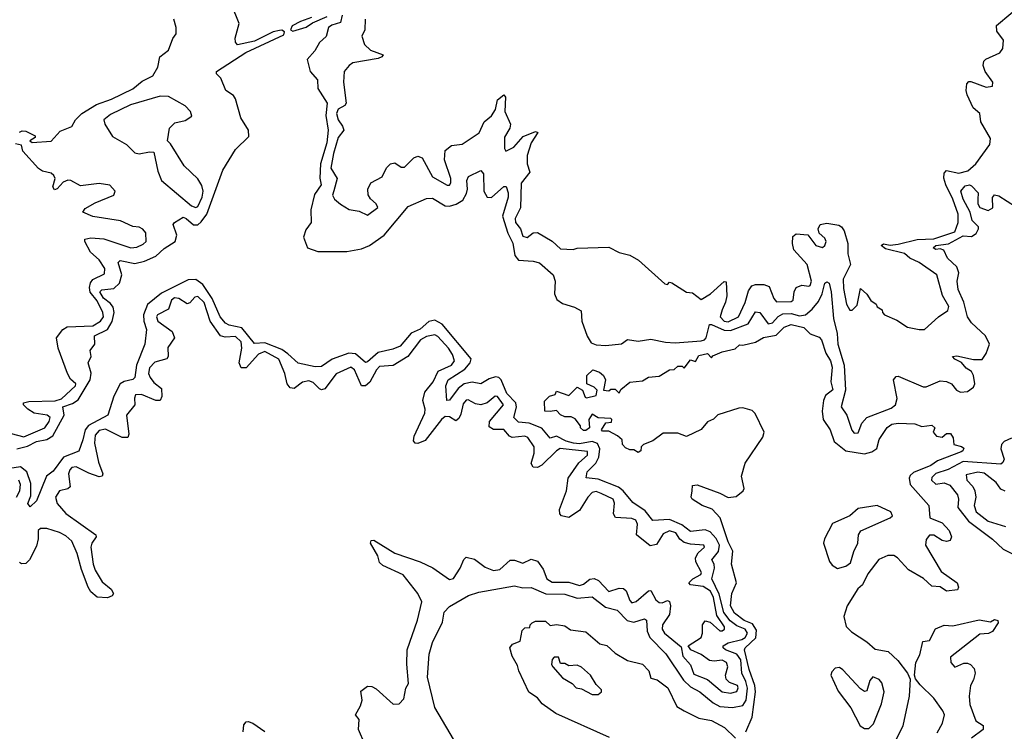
# Model space of a CAD drawing. Extents: x 2604950 to 2749250, y 940531 to 1028284.
# Tile 144 of 220: x 2670216 to 2674911, y 983367 to 986763. Entities that reach past the tile are written whole.
import ezdxf

# ---------------------------------------------------------------- set-up
doc = ezdxf.new("R2010")
doc.units = 0

msp = doc.modelspace()

# ---------------------------------------------------------------- linework, layer by layer
at = {"layer": '0CON05XD'}
for points in [[(2670202.5, 984715), (2670252.9, 984727.1), (2670295, 984750.3), (2670345, 984758.8), (2670373, 984777), (2670427.1, 984875), (2670420.6, 984915), (2670467.9, 984932.1), (2670495, 984949.1), (2670551.3, 985045), (2670555.7, 985075.7), (2670542, 985125), (2670556.7, 985155), (2670552.5, 985185), (2670573.8, 985215), (2670572.9, 985255), (2670634.6, 985285), (2670657.2, 985322.8), (2670665.8, 985365), (2670661.8, 985391.8), (2670649.3, 985409.3), (2670615, 985434.6), (2670598.6, 985465), (2670606.8, 985473.2), (2670665, 985480.4), (2670692.2, 985505), (2670703.5, 985545), (2670685.8, 985605), (2670695, 985614.2), (2670765, 985599.3), (2670810.3, 985610.3), (2670865, 985633.9), (2670905, 985670.7), (2670956.9, 985705), (2670964.7, 985735), (2670947.5, 985785), (2670953.3, 985795), (2670995, 985820), (2671009.2, 985815), (2671045, 985783.5), (2671065, 985784.6), (2671081.5, 985798.5), (2671107.7, 985835), (2671183.8, 986045), (2671245, 986144.3), (2671308.5, 986205), (2671306.2, 986236.2), (2671269.6, 986295), (2671245.2, 986385.2), (2671235, 986401.5), (2671199.4, 986425), (2671174.2, 986484.2), (2671153.8, 986505), (2671153.8, 986515), (2671293.6, 986606.4), (2671475, 986690.5), (2671478.1, 986705), (2671465, 986713.5), (2671455, 986711.8), (2671424, 986705), (2671335, 986660.9), (2671253.7, 986643.7), (2671245.6, 986655), (2671243.9, 986675), (2671262.7, 986745), (2671225.7, 986835.7)], [(2671862.5, 986765), (2671861, 986715), (2671847.5, 986685), (2671860.5, 986645), (2671887.9, 986617.9), (2671948.8, 986595), (2671942.5, 986585), (2671925, 986577.3), (2671803.6, 986556.4), (2671786.9, 986545), (2671763.5, 986515), (2671759.2, 986465), (2671772.7, 986365), (2671766.4, 986353.6), (2671734.1, 986335.9), (2671725.9, 986315), (2671734.2, 986285), (2671755.5, 986255), (2671761.1, 986235), (2671735, 986200.8), (2671711.9, 986125), (2671700, 986055), (2671730, 986005), (2671714.3, 985945.7), (2671707.5, 985925), (2671717, 985907), (2671745, 985882.5), (2671786.4, 985856.4), (2671835, 985850), (2671875, 985830), (2671923, 985867), (2671916.2, 985885), (2671888.6, 985908.6), (2671877.7, 985927.7), (2671876.2, 985955), (2671890, 985985), (2671945, 986012.5), (2671965, 986056.2), (2671983.8, 986075), (2672005, 986079.4), (2672035, 986060), (2672050.8, 986059.2), (2672095, 986104), (2672115, 986112.5), (2672135, 986104), (2672185, 986013.1), (2672255, 985974), (2672265, 985973.8), (2672272, 985985), (2672271.9, 986005), (2672241.2, 986095), (2672245, 986138), (2672275, 986162.5), (2672325, 986168.8), (2672407.1, 986222.9), (2672431.4, 986275), (2672465.2, 986304.8), (2672484.6, 986335), (2672495, 986380.8), (2672525, 986403.8), (2672532.5, 986392.5), (2672528.8, 986325), (2672555.8, 986265), (2672552.5, 986245), (2672527.5, 986202.5), (2672528.3, 986148.3), (2672534, 986135), (2672571.9, 986155), (2672616.7, 986205), (2672675, 986228.9), (2672687.1, 986225), (2672655.4, 986174.6), (2672636.2, 986115), (2672635.8, 986075.8), (2672649.2, 986035), (2672607.8, 985982.2), (2672603.2, 985865), (2672577.8, 985815), (2672580.5, 985795), (2672604.4, 985765), (2672615, 985730), (2672635, 985723.3), (2672664.1, 985745.9), (2672685, 985747.5), (2672755.7, 985705.7), (2672795, 985670), (2672855, 985666.7), (2672875, 985672.5), (2673025, 985677.5), (2673075, 985652.5), (2673125, 985640), (2673166.1, 985616.1), (2673293, 985503), (2673305, 985500), (2673315, 985510), (2673325, 985507.5), (2673395, 985462.5), (2673425, 985460), (2673465, 985427.5), (2673510.8, 985455), (2673575, 985513.3), (2673585, 985512.5), (2673588, 985445), (2673582, 985415), (2673565, 985378.8), (2673556.7, 985345), (2673575, 985324.6), (2673595, 985321.2), (2673644, 985345), (2673675, 985413.3), (2673691.1, 985468.9), (2673707.5, 985492.5), (2673725, 985500), (2673765, 985499.2), (2673789.2, 985489.2), (2673812.4, 985432.4), (2673825, 985417.1), (2673895, 985418), (2673905, 985423.8), (2673909.2, 985465), (2673918.8, 985485), (2673945, 985495.8), (2673978.7, 985491.3), (2673985.6, 985495), (2673991.5, 985515), (2673970.5, 985595), (2673908, 985665), (2673900.8, 985695), (2673902, 985728), (2673919.3, 985740.7), (2673975, 985736), (2674012.9, 985685), (2674045, 985675.7), (2674055.6, 985685), (2674061.9, 985705), (2674055, 985720), (2674028.8, 985745), (2674023.3, 985765), (2674033.8, 985786.2), (2674065, 985791.4), (2674122.7, 985782.7), (2674135, 985774), (2674148.1, 985755), (2674164.4, 985695), (2674164.4, 985645), (2674177.5, 985595), (2674143.3, 985525), (2674145, 985480), (2674159.2, 985405), (2674175, 985377.5), (2674185, 985377.5), (2674210, 985400), (2674225, 985480), (2674255, 985452.5), (2674275, 985422.5), (2674300, 985405), (2674305, 985392.5), (2674328.3, 985378.3), (2674330, 985365), (2674340, 985355), (2674398.3, 985328.3), (2674450, 985295), (2674505.9, 985284.1), (2674530, 985285), (2674597.5, 985345), (2674642.5, 985375), (2674646, 985395), (2674616.5, 985446.5), (2674590, 985545), (2674504.6, 985604.6), (2674460, 985625), (2674435, 985646.7), (2674345, 985668.8), (2674323.8, 985685), (2674335, 985693.3), (2674367, 985687), (2674405, 985691.4), (2674495, 985713.8), (2674575, 985716.6), (2674675, 985751.3), (2674690.5, 985795), (2674691.9, 985835), (2674666, 985906), (2674631.8, 985975), (2674622.6, 986007.4), (2674625, 986030), (2674635, 986043.8), (2674695, 986030.7), (2674737.8, 986042.2), (2674775.4, 986074.6), (2674841.9, 986168.1), (2674845.7, 986195.7), (2674800, 986275), (2674794, 986315), (2674762.9, 986342.9), (2674734.4, 986405), (2674729.2, 986425), (2674732.5, 986457.5), (2674742.3, 986467.7), (2674751.7, 986468.3), (2674825, 986441.1), (2674854.2, 986445.8), (2674855.8, 986465), (2674819.2, 986515), (2674810, 986545), (2674813.8, 986565), (2674823.3, 986575), (2674890, 986605), (2674904, 986625), (2674907.5, 986665), (2674875, 986707.5), (2674873.8, 986735), (2675010.3, 986849.7)], [(2670214.1, 986225.9), (2670228, 986232), (2670245, 986230.8), (2670289.3, 986209.3), (2670289.3, 986200.7), (2670263.3, 986185), (2670275, 986177.5), (2670365, 986182.5), (2670409.3, 986230.7), (2670465, 986252.5), (2670482.5, 986285), (2670511.2, 986315), (2670581.9, 986358.1), (2670654.2, 986384.2), (2670755, 986433.5), (2670800, 986470), (2670850.8, 986495), (2670874.1, 986535.9), (2670884.3, 986585.7), (2670925, 986617.5), (2670946.4, 986673.6), (2670962.5, 986695), (2670962.5, 986725), (2670950, 986765)], [(2671606.7, 986773.3), (2671554, 986755), (2671515, 986733.3), (2671506.9, 986715), (2671518.7, 986708.7), (2671581.9, 986728.1), (2671611.9, 986748.1), (2671682.5, 986777.5)], [(2671754, 986784), (2671745, 986750), (2671705, 986737.5), (2671688.6, 986725), (2671677.5, 986682.5), (2671645.9, 986654.1), (2671622.5, 986615), (2671587, 986573), (2671600.9, 986515), (2671636.4, 986476.4), (2671638.2, 986435), (2671682.5, 986365), (2671676, 986305), (2671687.5, 986235), (2671680.5, 986175), (2671650.2, 986075), (2671646.4, 986006.4), (2671653.2, 985975), (2671621.5, 985928.5), (2671604, 985856), (2671605.3, 985795), (2671580.1, 985759.9), (2671568.9, 985725), (2671588.6, 985675), (2671636.7, 985656.7), (2671775, 985656), (2671845, 985668.7), (2671884.3, 985685), (2671953.8, 985735), (2672068.8, 985871.2), (2672155, 985909.5), (2672185, 985911.1), (2672245.3, 985875.3), (2672265, 985873.2), (2672296.8, 985883.2), (2672328.4, 985901.6), (2672347.1, 985932.9), (2672352, 985955), (2672347.7, 985995), (2672355.3, 986014.7), (2672415, 986043.8), (2672427.5, 986027.5), (2672428.5, 985945), (2672445, 985915.6), (2672465, 985914.4), (2672525, 985966.7), (2672535, 985967.5), (2672545, 985937.5), (2672544.5, 985915.5), (2672518.7, 985825), (2672543.1, 985745), (2672567.2, 985697.2), (2672576.9, 985636.9), (2672595, 985614.6), (2672665, 985611.3), (2672695, 985602.5), (2672759.2, 985545), (2672768.8, 985515), (2672766, 985455), (2672777.6, 985427.6), (2672805, 985408.8), (2672861.3, 985391.3), (2672893.3, 985373.3), (2672896.7, 985325), (2672921.9, 985251.9), (2672940.8, 985220.8), (2672965, 985210.9), (2673011.2, 985208.8), (2673085, 985216.7), (2673115, 985236.7), (2673165, 985228.8), (2673225, 985238), (2673295, 985223.3), (2673341.5, 985221.5), (2673465, 985230.8), (2673480.9, 985235), (2673490.2, 985245), (2673505, 985308), (2673515, 985308.9), (2673575, 985280.6), (2673605, 985279.2), (2673689.1, 985310.9), (2673725, 985369.2), (2673746, 985365), (2673785, 985311.1), (2673805, 985316.1), (2673833.2, 985346.8), (2673855, 985359.5), (2673895, 985361.6), (2673935, 985350.2), (2673962.5, 985355)], [(2671055, 985867.5), (2671065, 985871.2), (2671086.5, 985916.5), (2671090.8, 985945), (2671085, 985972.5), (2671065, 986003.3), (2671000, 986065), (2670935, 986170), (2670920, 986185), (2670930, 986245), (2670955, 986270), (2671005, 986282.5), (2671037, 986303), (2671030, 986325), (2671005, 986352.5), (2670925.9, 986395.9), (2670885, 986398.6), (2670743.8, 986356.2), (2670648.9, 986311.1), (2670617.5, 986285), (2670621.2, 986265), (2670657.5, 986205), (2670725, 986167.5), (2670765, 986127.5), (2670785, 986123.3), (2670835, 986132.5), (2670855, 986130), (2670875, 986040), (2670892.5, 985995), (2671035, 985874.4), (2671055, 985867.5)], [(2670175, 984788), (2670235, 984772.7), (2670336.2, 984815), (2670356.9, 984845), (2670361.4, 984865), (2670346, 984876), (2670285, 984884.6), (2670253.8, 984903.8), (2670234.4, 984925), (2670234.3, 984935), (2670258.5, 984941.5), (2670385, 984944.8), (2670415, 984953.4), (2670481.1, 985015), (2670482.9, 985025), (2670457.3, 985047.3), (2670443.2, 985075), (2670399.7, 985195), (2670390.9, 985245), (2670421.5, 985285), (2670442.1, 985297.9), (2670565, 985301.5), (2670600.4, 985325), (2670615.5, 985345), (2670612.2, 985365), (2670585, 985421.5), (2670552.5, 985462.5), (2670548.8, 985485), (2670553.3, 985506.7), (2670565, 985522.9), (2670619.3, 985550.7), (2670622.3, 985575), (2670595, 985617.3), (2670552.9, 985652.9), (2670526, 985705), (2670526.7, 985715), (2670555, 985722.2), (2670616.9, 985716.9), (2670745.7, 985674.3), (2670775, 985678), (2670805, 985692), (2670818, 985705), (2670816.4, 985746.4), (2670803, 985763), (2670785, 985772.5), (2670755, 985776.7), (2670696.2, 985803.8), (2670565, 985823.5), (2670516.7, 985845), (2670528.3, 985861.7), (2670575, 985888.9), (2670665, 985926), (2670671.4, 985945), (2670645, 985973.5), (2670595, 985981.2), (2670505, 985970), (2670458.8, 985995), (2670445, 985996.5), (2670423.1, 985986.9), (2670395, 985956), (2670381.7, 985951.7), (2670373.3, 985965), (2670384.3, 986005), (2670378.9, 986018.9), (2670365, 986031.1), (2670325, 986040.5), (2670305, 986053.1), (2670230, 986135), (2670223.9, 986163.9), (2670195, 986170)], [(2673962.5, 985355), (2673995, 985380.9), (2674025, 985418.1), (2674043.4, 985455), (2674055, 985506.2), (2674065, 985511.2), (2674075.5, 985505.5), (2674086.2, 985465), (2674096.8, 985336.8), (2674114.6, 985265.4), (2674116.7, 985215), (2674147, 985115), (2674154.3, 984995.7), (2674133.6, 984915), (2674160.6, 984875), (2674183.9, 984803.9), (2674195, 984790), (2674215, 984791.2), (2674232.4, 984837.6), (2674255.3, 984864.7), (2674371.3, 984908.7), (2674392.2, 984925), (2674400.8, 984955), (2674383.1, 985045), (2674395, 985060), (2674405, 985061.2), (2674525, 985010.8), (2674538.8, 985011.2), (2674605, 985038.8), (2674635, 985036.2), (2674660, 985025), (2674683.3, 984995), (2674702.5, 984985), (2674735, 984988.8), (2674765, 985008.8), (2674770, 985025), (2674764.2, 985064.2), (2674754.2, 985084.2), (2674729.3, 985099.3), (2674707.8, 985127.8), (2674675, 985142.5), (2674664.2, 985155.8), (2674685, 985159.2), (2674765, 985140.6), (2674805, 985141.4), (2674825, 985169.2), (2674840.2, 985215), (2674822.3, 985255), (2674755, 985316.1), (2674735.3, 985345), (2674717.5, 985415), (2674691.1, 985475), (2674686.1, 985515), (2674694.6, 985555), (2674685, 985582.9), (2674640.8, 985625), (2674623.3, 985663.3), (2674605, 985670), (2674585, 985665.7), (2674571.9, 985675), (2674585, 985685.2), (2674645, 985692.9), (2674715, 985731.4), (2674755, 985728.9), (2674776.7, 985743.3), (2674788.9, 985765), (2674788.1, 985775), (2674757.5, 985805), (2674748.7, 985845), (2674715, 985906.5), (2674703.8, 985945), (2674725, 985970), (2674745, 985975.3), (2674755, 985970.9), (2674786.3, 985936.3), (2674784.7, 985905.3), (2674785.3, 985885), (2674795, 985866.7), (2674835, 985851.8), (2674856.9, 985865), (2674854.4, 985915), (2674865, 985926.9), (2674885, 985921.9), (2674965, 985871.4)], [(2672538.6, 984978.6), (2672511.2, 985045), (2672501.4, 985055), (2672485, 985057.9), (2672455, 985049.1), (2672415, 985025.5), (2672373.9, 985033.9), (2672335.6, 985025), (2672307.3, 985002.7), (2672265, 984948), (2672253.3, 984945), (2672248, 985015), (2672259.6, 985045), (2672338.2, 985095), (2672364.6, 985125), (2672368.5, 985145), (2672230.3, 985310.3), (2672195, 985328.4), (2672167.2, 985322.8), (2672125, 985286.6), (2672082.9, 985267.1), (2672030, 985205), (2671995, 985190), (2671924.8, 985175.2), (2671875, 985129.5), (2671865, 985127.8), (2671817.7, 985167.7), (2671785, 985171.9), (2671706.3, 985143.7), (2671655, 985107.5), (2671625, 985106.4), (2671543.7, 985123.7), (2671495, 985168.4), (2671465, 985188.6), (2671385, 985221.1), (2671335, 985218.2), (2671275, 985291.8), (2671215, 985305.3), (2671197.5, 985315), (2671172, 985345), (2671133.1, 985433.1), (2671089.5, 985499.5), (2671055, 985523.8), (2671019.1, 985520.9), (2670891.6, 985458.4), (2670825, 985403.3), (2670806.4, 985355), (2670807.8, 985325), (2670819.6, 985285), (2670812.9, 985215), (2670772.1, 985115), (2670764.6, 985055.4), (2670754.7, 985045.3), (2670713.6, 985036.4), (2670695, 985024.5), (2670664.1, 984965.9), (2670635.7, 984875), (2670543.4, 984826.6), (2670528.4, 984805), (2670517.4, 984757.4), (2670496.9, 984703.1), (2670424.3, 984675.7), (2670375, 984608), (2670342.9, 984585), (2670295, 984467.5), (2670265, 984437.5), (2670254.3, 984454.3), (2670269.4, 984490.6), (2670269.4, 984549.4), (2670249.5, 984605), (2670218.8, 984628.8), (2670168.1, 984621.9)], [(2671862, 983305), (2671830.8, 983375), (2671833.8, 983423.8), (2671816.7, 983445), (2671841.7, 983488.3), (2671848.8, 983515), (2671842, 983558), (2671875, 983582.5), (2671895, 983580), (2671915, 983570), (2671996.4, 983496.4), (2672025, 983498), (2672047.9, 983522.1), (2672057.7, 983572.3), (2672070, 983595), (2672062.3, 983687.7), (2672064.2, 983755), (2672112.4, 983897.6), (2672133.5, 983985), (2672115, 984024.3), (2672045, 984113.1), (2671948.1, 984158.1), (2671932.1, 984172.1), (2671923.8, 984205), (2671888.8, 984265), (2671892, 984278), (2671905, 984278.8), (2672005, 984217.5), (2672125, 984175.6), (2672186.5, 984146.5), (2672265, 984092), (2672285, 984096.2), (2672315.7, 984145), (2672333, 984187), (2672345, 984198), (2672385, 984188), (2672435, 984150.8), (2672475, 984134), (2672505, 984139.2), (2672555, 984184), (2672575, 984184), (2672615, 984170), (2672655, 984189.2), (2672685, 984179.2), (2672711.5, 984141.5), (2672729.6, 984095), (2672755, 984078.2), (2672835, 984079.3), (2672885, 984063.2), (2672905, 984069.6), (2672935, 984092.9), (2672955, 984095.5), (2672976.4, 984086.4), (2673025, 984034.6), (2673075, 984049.5), (2673095, 984048.9), (2673107.3, 984037.3), (2673125, 983991.2), (2673135, 983980.8), (2673155, 983986.4), (2673215, 984037.1), (2673225, 984039.2), (2673250, 983995), (2673265, 983981.8), (2673279.2, 983980.8), (2673305, 983990.8), (2673315, 983986.7), (2673319.1, 983965), (2673313.8, 983925), (2673281.5, 983875), (2673278.8, 983855), (2673290.5, 983835), (2673369.5, 983769.5), (2673378.9, 983725), (2673414.2, 983684.2), (2673429.9, 983639.9), (2673495, 983614.6), (2673565, 983555.5), (2673605, 983549.5), (2673635, 983557.1), (2673642.2, 983575), (2673638.1, 983585), (2673600, 983600), (2673584.4, 983615), (2673581.5, 983635), (2673593.3, 983675), (2673585.6, 983695), (2673565, 983706.6), (2673528.1, 983701.9), (2673505, 983704.4), (2673465, 983733.5), (2673416.2, 983755), (2673403.8, 983775), (2673465.6, 983815), (2673472.5, 983835), (2673472.5, 983875), (2673485, 983894.2), (2673508.5, 983888.5), (2673555, 983846.9), (2673565, 983845.7), (2673576.7, 983855), (2673576.2, 983865), (2673539.7, 983919.7), (2673524, 984005), (2673509.6, 984035), (2673475, 984057.8), (2673415.3, 984065.3), (2673407.5, 984075), (2673426.1, 984095), (2673464.5, 984115), (2673466.5, 984125), (2673440.6, 984175), (2673438.8, 984195), (2673452, 984218), (2673480.8, 984245), (2673478.8, 984255), (2673415, 984259.4), (2673385, 984268.1), (2673364, 984284), (2673344.8, 984314.8), (2673315, 984323.4), (2673285, 984310), (2673251.9, 984258.1), (2673222.5, 984252.5), (2673157.5, 984305), (2673161.6, 984355), (2673154.2, 984374.2), (2673135, 984382), (2673057.8, 984387.8), (2673046.7, 984405), (2673052.9, 984455), (2673046.4, 984475), (2672988, 984502), (2672965, 984510.8), (2672945, 984506.1), (2672924.5, 984485), (2672885, 984420.6), (2672835, 984387.5), (2672800, 984395), (2672790.8, 984405), (2672790, 984425), (2672823.1, 984515), (2672831.3, 984575), (2672882.2, 984647.8), (2672923.1, 984685), (2672923, 984703), (2672793.4, 984716.6), (2672775, 984706.2), (2672705, 984637.3), (2672685, 984626.5), (2672665, 984627.1), (2672654.4, 984645), (2672668.5, 984695), (2672668.5, 984725), (2672638.3, 984768.3), (2672625, 984775.4), (2672565, 984768.8), (2672551.4, 984775), (2672525, 984806.7), (2672475, 984807.8), (2672455, 984820), (2672456.9, 984845), (2672522.9, 984925), (2672495, 984964.2), (2672483.7, 984966.3), (2672445.4, 984934.6), (2672415, 984924.5), (2672389.2, 984929.2), (2672355, 984948.1), (2672345, 984946.9), (2672330.5, 984929.5), (2672319.9, 984880.1), (2672310, 984860), (2672295, 984849.4), (2672265, 984867.5), (2672245, 984869.5), (2672227.5, 984855), (2672149.2, 984755), (2672115, 984740), (2672101.9, 984741.9), (2672093, 984753), (2672097.1, 984775), (2672147.7, 984885), (2672150, 984905), (2672137.8, 984945), (2672147.9, 984985), (2672187.9, 985035), (2672210.9, 985085), (2672274.4, 985115), (2672288.5, 985135), (2672280, 985165), (2672260.4, 985195), (2672210.3, 985250.3), (2672195, 985259.6), (2672155, 985250.5), (2672127.3, 985235), (2672066.2, 985155), (2671997.1, 985112.9), (2671931.9, 985108.1), (2671917.5, 985092.5), (2671886.1, 985033.9), (2671865, 985015.5), (2671845, 985015.7), (2671811.9, 985091.9), (2671795, 985105.5), (2671725, 985072.5), (2671670.7, 985000.7), (2671655, 984996.9), (2671645, 985001.9), (2671615, 985031.9), (2671595, 985038.9), (2671565, 985032.5), (2671525, 985003.1), (2671505, 985006.9), (2671490.9, 985025), (2671479.6, 985075), (2671452.2, 985142.2), (2671385, 985178.8), (2671355, 985166.9), (2671295, 985101.5), (2671271.8, 985101.8), (2671262.9, 985125), (2671275.7, 985195), (2671271.9, 985225), (2671245, 985250.9), (2671195, 985247.9), (2671173.8, 985255), (2671123.3, 985325), (2671095, 985413.3), (2671065, 985442.7), (2671050.8, 985439.2), (2671027.7, 985412.3), (2671015, 985406.4), (2670975, 985431.8), (2670954.2, 985435), (2670940, 985425), (2670925, 985381.4), (2670873.3, 985355), (2670868.5, 985345), (2670874.3, 985324.3), (2670942.2, 985275), (2670953.3, 985245), (2670921.7, 985198.3), (2670923.1, 985155), (2670918, 985145), (2670860.6, 985129.4), (2670835, 985102), (2670829.6, 985075), (2670837.2, 985055), (2670855, 985031.1), (2670892.4, 985002.4), (2670893.3, 984965), (2670885.8, 984945), (2670865, 984946.2), (2670796.2, 984975), (2670767.9, 984972.1), (2670762.6, 984957.4), (2670764.4, 984925), (2670724.6, 984875), (2670736.9, 984785), (2670730.8, 984769.2), (2670705, 984768.9), (2670625, 984808.4), (2670595, 984803.2), (2670575, 984780.8), (2670572.2, 984742.2), (2670591.6, 984651.6), (2670612, 984595), (2670608.8, 984585), (2670595, 984581.9), (2670545, 984598.5), (2670485, 984629.6), (2670465, 984626.7), (2670454.5, 984615), (2670449.1, 984595), (2670456.2, 984533.8), (2670445.4, 984524.6), (2670405, 984514.4), (2670386.5, 984485), (2670393.6, 984453.6), (2670435, 984406.7), (2670578, 984305), (2670580, 984295), (2670560, 984265), (2670555.5, 984245), (2670565.6, 984165)], [(2673678, 983365), (2673709.2, 983435), (2673724.8, 983555), (2673721.7, 983585), (2673695, 983662), (2673672.4, 983755), (2673675.5, 983765), (2673727, 983813), (2673728.9, 983848.9), (2673709.9, 983879.9), (2673670.8, 983895), (2673625, 983930), (2673605.8, 983965), (2673611.1, 984025), (2673633.8, 984075), (2673610.5, 984165), (2673616.5, 984226.5), (2673595, 984271.2), (2673556.3, 984386.3), (2673517.5, 984427.5), (2673470, 984445), (2673423.3, 984475), (2673417.5, 984485), (2673423.3, 984515), (2673425, 984540), (2673447, 984543), (2673555, 984503.8), (2673595, 984482), (2673631.7, 984488.3), (2673666.2, 984515), (2673671.2, 984525), (2673658.6, 984585), (2673675, 984646.7), (2673759.1, 984770.9), (2673765.8, 984795), (2673723.3, 984883.3), (2673708.3, 984898.3), (2673665, 984910.6), (2673645, 984909.4), (2673545, 984876.7), (2673525, 984856.2), (2673495, 984843.3), (2673465, 984808), (2673395, 984774), (2673355, 984790), (2673285, 984790), (2673235, 984753.8), (2673190, 984735), (2673180, 984725), (2673177.5, 984705), (2673165, 984697.5), (2673145, 984710), (2673125, 984710), (2673105, 984720), (2673090, 984735), (2673088.3, 984758.3), (2673067, 984777), (2673025, 984800), (2672995, 984800), (2672990, 984805), (2673011.7, 984838.3), (2673038.3, 984841.7), (2673040, 984855), (2673035, 984860), (2672975, 984862.5), (2672945, 984880), (2672930, 984855), (2672932.5, 984815), (2672915, 984802.5), (2672905, 984802.5), (2672890, 984815), (2672890, 984825), (2672865, 984857.5), (2672845, 984867.5), (2672815, 984867.5), (2672795, 984877.5), (2672775, 984897.5), (2672745, 984893.3), (2672720, 984895), (2672718.3, 984941.7), (2672743, 984967), (2672770, 984975), (2672775, 984990), (2672835, 984970), (2672875, 985010), (2672900, 984995), (2672911.7, 984961.7), (2672918.3, 984958.3), (2672965, 984970), (2672970, 984995), (2672955, 985010), (2672920, 985025), (2672920, 985065), (2672948.3, 985091.7), (2672980.7, 985080.7), (2673000, 985065), (2673010, 985045), (2673000, 984995), (2673025, 984992.5), (2673035, 985000), (2673055, 985000), (2673075, 984980), (2673081.7, 984998.3), (2673125, 985032.5), (2673185, 985040), (2673215, 985057.5), (2673265, 985062.5), (2673315, 985092.5), (2673337, 985093), (2673355, 985110), (2673375, 985110), (2673385, 985100), (2673415, 985140), (2673438.3, 985131.7), (2673455, 985160), (2673495, 985170), (2673515, 985150), (2673521.7, 985158.3), (2673565, 985177.5), (2673627, 985193), (2673648.3, 985211.7), (2673665, 985210), (2673725, 985223.8), (2673763.6, 985246.4), (2673822.6, 985257.4), (2673862, 985295), (2673895, 985308.5), (2673955, 985294), (2673985, 985263.3), (2674027.7, 985247.7), (2674040, 985235), (2674060.9, 985170.9), (2674083.1, 985135), (2674090, 985105), (2674084.4, 985035), (2674094, 984996), (2674058.8, 984968.8), (2674048.9, 984945), (2674042.9, 984895), (2674046.9, 984855), (2674080, 984805), (2674099.7, 984749.7), (2674156.1, 984706.1), (2674245, 984691.1), (2674278.8, 984701.2), (2674302.9, 984717.1), (2674315, 984758.8), (2674352.4, 984817.6), (2674375, 984832.5), (2674405, 984837.5), (2674485, 984833.8), (2674518.3, 984821.7), (2674565, 984827.5), (2674580, 984815), (2674572.5, 984795), (2674587.5, 984775), (2674615, 984770), (2674635, 984787.5), (2674655, 984787.5), (2674667, 984767), (2674670, 984735), (2674706.4, 984726.4), (2674717.5, 984717.5), (2674713.3, 984705), (2674705, 984700.8), (2674592, 984658), (2674561.2, 984635), (2674477.7, 984602.3), (2674461.7, 984588.3), (2674457.1, 984575), (2674462, 984545), (2674551.2, 984445), (2674556.4, 984386.4), (2674615, 984362), (2674648.8, 984325), (2674660, 984295), (2674653, 984277), (2674635, 984272.5), (2674615, 984277.5), (2674575, 984302.5), (2674555, 984302.5), (2674538.3, 984281.7), (2674536.2, 984255), (2674610, 984130), (2674686.2, 984075), (2674693.3, 984055), (2674687.5, 984042.5), (2674636, 984036), (2674605, 984056.7), (2674565, 984060), (2674525.8, 984095.8), (2674455, 984137.5), (2674402.5, 984195), (2674385, 984206), (2674355, 984206.2), (2674313, 984187), (2674260.9, 984119.1), (2674235, 984066.7), (2674212.4, 984047.6), (2674161.4, 983965), (2674145.8, 983915), (2674157.3, 983867.3), (2674181.9, 983841.9), (2674255, 983794.4), (2674295, 983758.6), (2674357.3, 983747.3), (2674402.9, 983705), (2674450, 983645), (2674462, 983615), (2674457.3, 983535), (2674427.6, 983392.4), (2674364, 983265)], [(2672304.6, 983295), (2672195, 983480), (2672160.8, 983625), (2672168.1, 983735), (2672185, 983790), (2672231.7, 983888.3), (2672240, 983935), (2672265, 983962.5), (2672355.7, 984014.3), (2672405, 984031.4), (2672575, 984060.6), (2672615, 984051.5), (2672655, 984053.1), (2672725, 984023.3), (2672815, 984020.7), (2672875, 984002.8), (2672945, 984008.9), (2673008.8, 983958.8), (2673065, 983945.7), (2673113.3, 983895), (2673145, 983887.7), (2673195, 983903.3), (2673205, 983897.5), (2673208.2, 983845), (2673220.4, 983815), (2673296.8, 983736.8), (2673381.3, 983611.3), (2673415, 983578.5), (2673459.2, 983555), (2673522.6, 983502.6), (2673555, 983486.1), (2673615, 983480), (2673665, 983490.4), (2673679.8, 983515), (2673686.6, 983573.4), (2673679.2, 983605), (2673659.3, 983645), (2673655, 983707.5), (2673635, 983734.7), (2673581.9, 983755), (2673570, 983765), (2673570, 983775), (2673595, 983788.7), (2673659.5, 983805), (2673675.3, 983815), (2673687, 983835), (2673676, 983855), (2673635, 983871), (2673604.5, 983894.5), (2673573.9, 983933.9), (2673552, 984022), (2673516.7, 984095), (2673528.9, 984145), (2673527.1, 984165), (2673516.7, 984185), (2673548.3, 984225), (2673553.1, 984255), (2673537.5, 984287.5), (2673508.5, 984318.5), (2673485, 984327.9), (2673415, 984320.8), (2673372.8, 984352.8), (2673315, 984377.5), (2673235, 984372.9), (2673199.2, 984419.2), (2673139.1, 984459.1), (2673094.2, 984514.2), (2673071.3, 984531.3), (2672975, 984570.4), (2672916.4, 984576.4), (2672922.5, 984605), (2672963, 984647), (2672977.7, 984675), (2672982.5, 984715), (2672970.7, 984740.7), (2672945, 984750.6), (2672885, 984739.4), (2672857.5, 984742.5), (2672821.7, 984751.7), (2672775, 984775.3), (2672745, 984765.6), (2672705, 984814), (2672645, 984838.1), (2672595, 984842.1), (2672572.7, 984865), (2672585.6, 984914.4), (2672581.6, 984935), (2672538.6, 984978.6)], [(2674945, 984766.2), (2674910.3, 984749.7), (2674897.6, 984735), (2674895.2, 984715), (2674910, 984665), (2674905, 984649.2), (2674895, 984641.9), (2674715, 984654.8), (2674643, 984617), (2674585, 984596.8), (2674565, 984578.6), (2674563.5, 984565), (2674585, 984546.4), (2674625, 984552.5), (2674651.5, 984541.5), (2674687.3, 984495), (2674692.2, 984475), (2674689.5, 984435), (2674739.7, 984369.7), (2674855, 984284.4), (2674906.6, 984236.6), (2675011.6, 984181.6)], [(2674915, 984513.1), (2674895, 984522.9), (2674873.1, 984555), (2674815, 984598.2), (2674785, 984603.2), (2674728.9, 984591.1), (2674732.5, 984565), (2674761.4, 984535), (2674770.5, 984515), (2674775.5, 984485), (2674767.3, 984445), (2674777.5, 984415), (2674835, 984370), (2674917.1, 984345)], [(2670200.4, 984485), (2670216.9, 984515), (2670220, 984545), (2670212.3, 984565)], [(2674115, 984144), (2674155, 984155.8), (2674178.3, 984171.7), (2674193.3, 984225), (2674213.3, 984265), (2674215.7, 984304.3), (2674226.8, 984323.2), (2674367.5, 984385), (2674377.5, 984395), (2674370, 984415), (2674305, 984444), (2674215, 984430), (2674174.2, 984395.8), (2674091.3, 984358.7), (2674053.3, 984285), (2674048.8, 984265), (2674077.3, 984177.3), (2674090.3, 984160.3), (2674115, 984144)], [(2670565.6, 984165), (2670575.5, 984135.5), (2670609.5, 984079.5), (2670652.5, 984045), (2670662.5, 984025), (2670656.4, 984013.6), (2670635, 984003.3), (2670585, 984006.7), (2670555, 984033.3), (2670542, 984055), (2670509.7, 984139.7), (2670490.4, 984215), (2670464.5, 984275), (2670435, 984300), (2670405, 984315.4), (2670345, 984334.4), (2670314.4, 984335.6), (2670304, 984325), (2670303.8, 984285), (2670295, 984250), (2670262.5, 984185), (2670245, 984167.5), (2670225, 984166.7), (2670215, 984173.3)], [(2673028.1, 983338.1), (2672771.7, 983451.7), (2672707.8, 983497.8), (2672685, 983526), (2672643.5, 983553.5), (2672595.8, 983655), (2672590.3, 983680.3), (2672563.8, 983725), (2672553.8, 983765), (2672566.4, 983783.6), (2672603, 983797), (2672611.7, 983848.3), (2672625, 983860), (2672648.3, 983861.7), (2672650, 983875), (2672660, 983885), (2672675, 983892.5), (2672723.3, 983893.3), (2672745, 983872.5), (2672775, 983876.7), (2672815, 983870), (2672842, 983852), (2672915, 983841.2), (2672982.5, 983785), (2673016.1, 983776.1), (2673055, 983740), (2673114.3, 983704.3), (2673185, 983686.7), (2673216.7, 983655), (2673225, 983620), (2673255, 983612.5), (2673306.2, 983575), (2673348.8, 983485), (2673385, 983464.3), (2673455, 983430), (2673515, 983418.1), (2673577.5, 983385), (2673630, 983335)], [(2674590.9, 983359.1), (2674615.8, 983405), (2674625.7, 983445), (2674618.6, 983465), (2674575.7, 983525), (2674509.5, 983589.5), (2674488, 983618), (2674483.3, 983635), (2674490, 983695), (2674508.8, 983731.2), (2674523.3, 983795), (2674555, 983800), (2674583.9, 983856.1), (2674625, 983873.8), (2674665, 983870.8), (2674791.7, 983898.3), (2674845, 983890), (2674865, 983900), (2674880, 983895), (2674882.5, 983885), (2674855, 983842.5), (2674836.4, 983833.6), (2674795, 983830), (2674655, 983720), (2674656.7, 983695), (2674675, 983672.5), (2674718.3, 983691.7), (2674735, 983692.5), (2674750, 983685), (2674767, 983667), (2674772.5, 983645), (2674765, 983612.5), (2674750, 983585), (2674743.8, 983535), (2674747.5, 983495), (2674775, 983417.5), (2674810, 983395), (2674810, 983375), (2674755, 983333.8)], [(2672975, 983542.5), (2672990, 983555), (2672990, 983565), (2672965, 983590), (2672937.5, 983635), (2672895, 983672.5), (2672875, 983683.3), (2672835, 983680), (2672815, 983690), (2672795, 983690), (2672785, 983720), (2672765, 983720), (2672755, 983710), (2672752.5, 983685), (2672757.5, 983675), (2672805, 983622.5), (2672850, 983595), (2672870, 983575), (2672895, 983570), (2672945, 983543.3), (2672975, 983542.5)], [(2674245, 983380), (2674265, 983380.5), (2674288.1, 983401.9), (2674325, 983497.5), (2674337.8, 983555), (2674327.6, 983597.6), (2674315, 983614), (2674285, 983626.7), (2674270.5, 983609.5), (2674255, 983560), (2674245, 983557.5), (2674225, 983570), (2674140.8, 983660.8), (2674125, 983671.1), (2674105, 983668.9), (2674089.2, 983650.8), (2674084.6, 983635), (2674118.2, 983558.2), (2674179.7, 983479.7), (2674223.1, 983393.1), (2674245, 983380)], [(2671281.9, 983365), (2671285, 983397.5), (2671295, 983412.5), (2671305, 983413.3), (2671327.5, 983405), (2671385, 983366.7)]]:
    msp.add_lwpolyline(points, dxfattribs=at)

doc.saveas('drawing.dxf')
